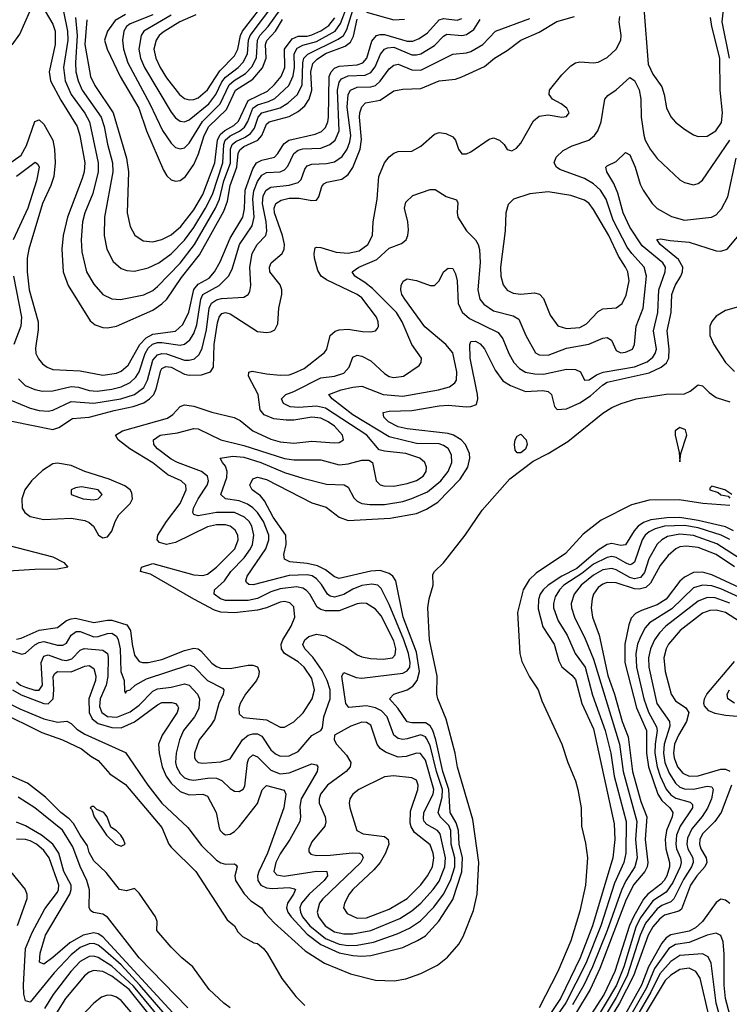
# Model space of a CAD drawing. Header units: inches. Extents: x 501365 to 657855, y 482276 to 547543.
# Tile 58 of 256: x 531084 to 534207, y 511965 to 516300. Entities that reach past the tile are written whole.
import ezdxf

# ---------------------------------------------------------------- set-up
doc = ezdxf.new("R2010")
doc.units = ezdxf.units.IN
doc.header["$MEASUREMENT"] = 0
doc.layers.add('A5531', color=7, linetype='Continuous')

msp = doc.modelspace()

# ---------------------------------------------------------------- linework, layer by layer
at = {"layer": 'A5531', "color": 5}
for points, elevation in [([(534208.4, 516130), (534175.4, 516290), (534188.9, 516410)], 1760), ([(531050.2, 516189.8), (531084.1, 516235.9), (531150, 516386.4)], 1920), ([(531177, 516370), (531230, 516279.8), (531240.6, 516250), (531240.7, 516190), (531213.9, 516070), (531220.2, 516030), (531265.4, 515945.4), (531337, 515830), (531349.2, 515790), (531370.4, 515670), (531367.9, 515630), (531359.6, 515600.4), (531293.8, 515430), (531275.5, 515350), (531268.9, 515290), (531275.6, 515190), (531296.6, 515130), (531393.7, 514973.7), (531416.2, 514956.2), (531450, 514945), (531470, 514942.8), (531510, 514950.1), (531670, 515021.2), (531710, 515048.3), (531731, 515069), (531795.9, 515164.1), (531876, 515264), (531982.8, 515457.2), (531999.2, 515500.8), (532010.6, 515570), (532040, 515650), (532046, 515710), (532052.5, 515727.5), (532070, 515741.2), (532132, 515770), (532149.3, 515790.7), (532170, 515839.4), (532181.6, 515850), (532270, 515873.6), (532310, 515895.3), (532339.4, 515920.6), (532357.5, 515950), (532369.3, 515990), (532365.3, 516070), (532373.6, 516106.4), (532393.6, 516126.4), (532430, 516151.3), (532516, 516184), (532539.6, 516200.4), (532553.1, 516226.9), (532570, 516302.5)], 1920), ([(531329.3, 516310), (531337.4, 516230), (531329.3, 516110), (531330.6, 516070), (531340.9, 516030), (531359.6, 515990), (531442.9, 515870), (531456.3, 515830), (531470, 515751.7), (531493, 515670), (531494.6, 515630), (531457.1, 515430), (531455.8, 515350), (531467.5, 515290), (531495.4, 515235.4), (531530, 515205), (531555.2, 515195.2), (531590, 515192.1), (531650, 515207.3), (531696.5, 515230), (531750, 515268.4), (531810, 515329.3), (531850, 515385.5), (531901.5, 515470), (531932.1, 515530), (531978.5, 515670), (531981.8, 515750), (531987.8, 515770), (532010, 515789.2), (532051.4, 515808.6), (532073, 515827), (532088.4, 515851.6), (532110, 515910.9), (532130, 515925.7), (532179.8, 515940.2), (532206.4, 515953.6), (532268.6, 516010), (532288, 516052), (532293, 516090), (532291.6, 516150), (532304.9, 516175.1), (532330, 516187.3), (532390, 516204.1), (532472.4, 516250), (532496.7, 516283.3), (532530, 516370.4)], 1960), ([(531750, 516320.1), (531630.5, 516250), (531619.1, 516230), (531609.1, 516170), (531615.9, 516130), (531633.1, 516090), (531750, 515892.8), (531770, 515868.2), (531790, 515853.8), (531810, 515850.6), (531830, 515858.3), (531916.4, 515930), (531947, 515970), (531974.1, 516025.9), (531990, 516047.4), (532045.4, 516090), (532067.3, 516112.7), (532086, 516150), (532091.7, 516210), (532098, 516230), (532206.6, 516373.4)], 2060), ([(531859.3, 516320.7), (531788.1, 516290), (531715.1, 516244.9), (531697.7, 516230), (531684.7, 516210), (531675.1, 516170), (531682.7, 516130), (531702.1, 516090), (531730, 516044.4), (531787.5, 515970), (531810, 515952.7), (531830, 515946.3), (531850, 515948), (531870, 515956), (531910, 515990.5), (531965.2, 516074.8), (532030, 516140.9), (532044, 516170), (532056.5, 516230), (532065.1, 516250), (532180.2, 516399.8)], 2080), ([(531276.5, 516336.5), (531294.1, 516250), (531295.3, 516210), (531277.4, 516090), (531283.4, 516030), (531310.4, 515970), (531370, 515888.6), (531391.8, 515850), (531430.1, 515670), (531428.8, 515630), (531405.7, 515534.3), (531370.5, 515450), (531360.5, 515410), (531354.2, 515330), (531357.6, 515277.6), (531378.4, 515190), (531410, 515135.6), (531450.1, 515090.1), (531490, 515070.8), (531527.3, 515067.3), (531630, 515087.9), (531670, 515107.3), (531690, 515125), (531790, 515227.8), (531853.5, 515310), (531945.3, 515470), (531963.7, 515510), (531983.2, 515590), (532011.4, 515668.6), (532012.3, 515730), (532019.1, 515750), (532035.8, 515764.2), (532077, 515783), (532100.5, 515799.5), (532117.1, 515822.9), (532133.8, 515870), (532150, 515889.4), (532230, 515911.4), (532266.1, 515933.9), (532307.3, 515970), (532326.8, 516013.2), (532330.2, 516109.8), (532334.9, 516130), (532352, 516148), (532486.3, 516213.7), (532509.4, 516230.6), (532523.7, 516256.3), (532550, 516342.4)], 1940), ([(531550, 516323.1), (531503.9, 516296.1), (531470.1, 516250), (531457.9, 516210), (531469.2, 516170), (531525.8, 516050), (531608.7, 515910), (531642, 515810), (531717.5, 515637.5), (531732, 515612), (531750, 515594.3), (531770, 515588.8), (531790, 515592.1), (531814.2, 515610), (531850, 515663), (531870.9, 515709.1), (531895.8, 515790), (531916.3, 515830), (531994.9, 515905.1), (532034, 515990), (532110, 516037.5), (532152.7, 516087.3), (532168.7, 516130), (532165.3, 516190), (532171.8, 516208.2), (532210.4, 516249.6), (532240, 516300)], 2020), ([(531670, 516320.6), (531570, 516281.6), (531554.5, 516270), (531542.8, 516250), (531537, 516210), (531540.9, 516170), (531559.9, 516110), (531657.4, 515930), (531712.7, 515812.7), (531750, 515755.9), (531770, 515737.7), (531790, 515730.8), (531810, 515736.2), (531830, 515756.2), (531889, 515851), (531966.6, 515930), (532006.6, 516013.4), (532028.1, 516031.9), (532077.8, 516062.2), (532106.7, 516093.3), (532126.2, 516133.8), (532130.2, 516210), (532140.8, 516230), (532177.8, 516270), (532230, 516343.5)], 2040), ([(532610, 516332.5), (532730, 516299.7), (532777.2, 516302.8)], 1920), ([(533831.3, 516350), (533850, 516103.6), (533870, 516059.8), (533910, 516004.6), (533921.1, 515970), (533931.4, 515911.4), (533950, 515872), (533970, 515849), (534010, 515818), (534050, 515793), (534070, 515785.8), (534110, 515787.2), (534147.8, 515810), (534172.7, 515847.3), (534177.6, 515890), (534167.3, 515990), (534165.1, 516130), (534129.7, 516270), (534124, 516310)], 1780), ([(531010, 515645.7), (531090, 515704.1), (531114.3, 515745.7), (531150, 515851.3), (531170, 515858.5), (531190, 515840.1), (531230.1, 515770), (531237.5, 515730), (531240.8, 515670), (531234.1, 515610), (531220.7, 515570), (531184.2, 515490), (531123.7, 515290), (531116.7, 515250), (531116.5, 515190), (531125.1, 515110), (531165.9, 514970), (531165.6, 514934.4), (531153.5, 514853.5), (531155.7, 514830), (531166.7, 514806.7), (531184.9, 514784.9), (531204.9, 514770), (531230, 514760.4), (531350, 514754.3), (531450, 514734.7), (531510, 514743.4), (531530, 514751.8), (531561.8, 514778.2), (531612.3, 514870), (531640.2, 514899.8), (531670, 514915.3), (531770, 514928.7), (531802.5, 514957.5), (531828.4, 515011.6), (531850, 515112), (531870, 515134.9), (531917.7, 515162.3), (531941.9, 515190), (531966.4, 515233.6), (532010, 515337.6), (532065.6, 515430), (532072.8, 515467.2), (532076.1, 515550), (532110, 515643.1), (532126.5, 515670), (532150, 515681.3), (532205, 515695), (532219.6, 515710), (532246.5, 515753.5), (532268.7, 515770), (532384.8, 515795.2), (532412.1, 515807.9), (532430, 515825.1), (532440.5, 515850), (532442.8, 515870), (532446.4, 516050), (532454.9, 516070), (532470, 516085.9), (532490, 516095.3), (532570, 516101), (532594.7, 516110), (532611.8, 516130), (532634.3, 516205.7), (532653.8, 516230), (532670, 516235.2), (532690, 516234.9), (532790, 516204.7), (532814.6, 516205.4), (532842.8, 516217.2), (532878.7, 516241.3), (532930, 516299.1), (532950, 516304.7), (533010, 516298.3), (533030, 516305.6)], 1880), ([(531044.9, 514624.9), (531130, 514590.1), (531170, 514579.3), (531210, 514576.3), (531230, 514581.1), (531310, 514618.6), (531410, 514611), (531528.7, 514630), (531590, 514650.1), (531630, 514681.1), (531647.1, 514712.9), (531670, 514800.7), (531690, 514824.8), (531710, 514830.6), (531730, 514828.3), (531810, 514801.4), (531830, 514800.2), (531853.6, 514806.4), (531874.5, 514825.5), (531886.8, 514853.2), (531906, 514934), (531918.5, 515030), (531928.1, 515051.9), (531950, 515065.9), (531972.7, 515072.7), (532070, 515078.2), (532089.7, 515090), (532096.6, 515103.4), (532101.6, 515130), (532096.5, 515210), (532106.8, 515270), (532129.9, 515310), (532166.7, 515350), (532171.6, 515368.4), (532169.4, 515410), (532152, 515490), (532155.2, 515524.8), (532168.1, 515550), (532190, 515562.8), (532270, 515571.4), (532310, 515583.1), (532323.1, 515596.9), (532338.8, 515641.2), (532350, 515656.4), (532370, 515664), (532433.9, 515666.1), (532470, 515674), (532502.7, 515697.3), (532525.3, 515730), (532537.5, 515762.5), (532542, 515790), (532525.7, 515914.3), (532529.4, 515970), (532540.1, 515990), (532570, 516003.2), (532630, 516003.9), (532650, 516010.8), (532670.4, 516029.6), (532710, 516083.8), (532730, 516099.6), (532750, 516103.9), (532810, 516078.8), (532850, 516077.2), (532990, 516148.1), (533050, 516153.4), (533070, 516159.7), (533121.9, 516190), (533178.9, 516250), (533330, 516305)], 1840), ([(531050, 514532.9), (531230, 514496.1), (531256.3, 514503.7), (531316.1, 514543.9), (531390, 514549.7), (531500.1, 514579.9), (531583.8, 514596.2), (531630, 514613.5), (531655.7, 514630), (531673.7, 514650), (531685.1, 514674.9), (531704.9, 514755.1), (531710, 514764.2), (531727, 514773), (531750, 514770.1), (531810, 514739.9), (531830, 514734.4), (531883.8, 514736.2), (531923.1, 514750), (531937.5, 514770), (531940.2, 514870), (531954.6, 514965.4), (531961.8, 514990), (531974, 515006), (531990, 515010.7), (532010, 515005), (532130, 514927.8), (532170, 514922), (532190, 514925.1), (532206.3, 514933.7), (532219.7, 514960.3), (532224.2, 515030), (532238.4, 515090), (532238.1, 515110), (532230, 515133), (532185.6, 515190), (532182.9, 515210), (532190.6, 515230), (532239, 515270), (532248.4, 515290), (532249.5, 515310), (532240.6, 515350), (532206.1, 515450), (532204.7, 515470), (532211.6, 515490), (532234.2, 515505.8), (532270, 515514.1), (532313.6, 515513.6), (532370, 515503.7), (532390, 515505.9), (532400.4, 515519.6), (532414.2, 515565.8), (532422.9, 515577.1), (532435.3, 515584.7), (532502.1, 515597.9), (532530, 515618.1), (532550.4, 515649.6), (532582.2, 515730), (532588.3, 515771.7), (532579.2, 515870), (532581, 515890), (532590, 515915.6), (532606.1, 515933.9), (532670, 515945.5), (532730, 515987.2), (532770, 515994.2), (532850, 515997.2), (532930, 516031), (533001.5, 516038.5), (533030, 516047.6), (533130, 516094), (533174, 516130), (533230, 516163.9), (533290.3, 516209.7), (533370, 516244.2), (533448.4, 516291.6), (533526.6, 516313.4)], 1820), ([(531070, 513572.4), (531090, 513576.5), (531170, 513611.7), (531250, 513623.3), (531290, 513654.3), (531310, 513662.8), (531330, 513664.4), (531410, 513645.3), (531470, 513656.8), (531490, 513656.2), (531555.3, 513635.3), (531571.4, 513611.4), (531578.5, 513550), (531590, 513502.4), (531610, 513474.5), (531624.4, 513470), (531650, 513469.7), (531710, 513483.1), (531810, 513523), (531850, 513532.4), (531870, 513530.1), (531881.8, 513521.8), (531930, 513466.5), (531950, 513451.5), (531970, 513444.6), (532010, 513443.8), (532090, 513458.1), (532110, 513458.6), (532130, 513451), (532138.2, 513430), (532135.7, 513410), (532126.8, 513390), (532078.3, 513330), (532054.2, 513290), (532048.7, 513268.7), (532050, 513243.8), (532067.7, 513227.7), (532170, 513217.4), (532230, 513185.7), (532250, 513185), (532290, 513207.9), (532331.6, 513248.4), (532371.7, 513310), (532381.9, 513350), (532370, 513399.4), (532336.5, 513450), (532310, 513473.4), (532249, 513509), (532235.7, 513530), (532235.4, 513550), (532241.9, 513570), (532279.3, 513630), (532295.4, 513670), (532290, 513714.5), (532273, 513733), (532250, 513738.2), (532230, 513736.1), (532169.8, 513710.2), (532130, 513699.5), (532029.1, 513689.1), (531970, 513690.8), (531940.8, 513700.8), (531850, 513748), (531659.2, 513859.2), (531615.6, 513870), (531619.6, 513890), (531670, 513905), (531850, 513855.9), (531890, 513852.7), (531910, 513858.5), (531950, 513888.9), (532031.4, 513970), (532045.9, 514010), (532044.3, 514030), (532033, 514053), (532010.7, 514070.7), (531990, 514076), (531950, 514076.5), (531910, 514066.9), (531770, 513998.2), (531729.9, 513989.9), (531698.8, 513998.8), (531689.7, 514010), (531691.4, 514030), (531729.5, 514090), (531790.3, 514170), (531816, 514230), (531815.3, 514250), (531795.3, 514270), (531736.1, 514296.1), (531670, 514349.2), (531568.5, 514410), (531517.5, 514450), (531505.7, 514470), (531537.2, 514490), (531734, 514546), (531758.4, 514561.6), (531790, 514597.2), (531810, 514604.6), (531850, 514598.8), (531930, 514572.4), (532028.6, 514548.6), (532054.6, 514534.6), (532110.3, 514490), (532190, 514452.5), (532230, 514441.3), (532290, 514436), (532370, 514444.3), (532470, 514437), (532490, 514439), (532509.7, 514450), (532505, 514470), (532469.9, 514510), (532442.2, 514530), (532410, 514545.1), (532370, 514549.2), (532290, 514536.2), (532256.2, 514536.2), (532202.6, 514542.6), (532160.2, 514560.2), (532142.7, 514582.7), (532132.9, 514650), (532091.4, 514730), (532092.2, 514747.8), (532107.1, 514752.9), (532170, 514740.6), (532230, 514734.9), (532270, 514737), (532290, 514743.1), (532335.4, 514764.6), (532425.9, 514834.1), (532436.5, 514850), (532450.8, 514909.2), (532472.1, 514927.9), (532490, 514934.7), (532530, 514938), (532592.8, 514927.2), (532630, 514925.8), (532649.8, 514930.2), (532659, 514941), (532663.5, 514950), (532662.5, 514970), (532654.9, 514990), (532590, 515074.6), (532570, 515090.7), (532434.4, 515154.4), (532410.6, 515170.6), (532396, 515196), (532381.8, 515250), (532379.9, 515270), (532385, 515295), (532390, 515299), (532410, 515296.6), (532476.4, 515276.4), (532530, 515271.4), (532577.9, 515282.1), (532616.6, 515310), (532636.7, 515350), (532639.1, 515410), (532657.1, 515510), (532664.3, 515610), (532690, 515670.2), (532710, 515696.5), (532730, 515712.9), (532750, 515718.9), (532810, 515721.6), (532850, 515742.6), (532910, 515795.4), (532930, 515802.7), (532959, 515799), (532990, 515783.6), (533002, 515770), (533016, 515730), (533030, 515709), (533050, 515709.2), (533070, 515717.6), (533150, 515774), (533170, 515779.1), (533196.4, 515770), (533217, 515750), (533230, 515728.2), (533250, 515723.1), (533270, 515733.7), (533290, 515755.8), (533345.3, 515854.7), (533370, 515874.9), (533410, 515881.1), (533470, 515870.6), (533490, 515874), (533502, 515890), (533491.8, 515910), (533466.6, 515930), (533429.5, 515950), (533414.7, 515970), (533416.4, 515990), (533470, 516057.6), (533510, 516097.2), (533529.7, 516110), (533550, 516114.8), (533610, 516109.4), (533630, 516112.3), (533670, 516134.1), (533709.2, 516170), (533730.4, 516210), (533731.5, 516230), (533722.1, 516290), (533725.8, 516314.2)], 1780), ([(531078.4, 514718.4), (531107.7, 514690), (531150, 514671.1), (531184.5, 514664.5), (531230, 514665.4), (531310, 514685.1), (531342.2, 514682.2), (531390, 514667.8), (531424.8, 514664.8), (531490, 514673), (531530, 514683.9), (531570, 514703.2), (531594.6, 514725.4), (531610, 514750.1), (531636.8, 514830), (531650, 514853.4), (531668.9, 514871.1), (531690, 514878.1), (531710, 514878.5), (531790, 514866.6), (531810, 514871.3), (531833.2, 514890), (531850, 514918.7), (531863.1, 514956.9), (531880.9, 515070), (531889.4, 515090), (531962.2, 515130), (532003.1, 515170), (532018.7, 515201.3), (532051.9, 515310), (532107, 515393), (532116, 515430), (532110.5, 515510), (532114, 515546), (532130, 515586.9), (532150, 515616), (532170, 515627.1), (532230, 515629.7), (532250, 515638.2), (532264.7, 515655.3), (532289.9, 515710), (532310, 515725.3), (532330, 515730.9), (532410, 515733.9), (532449.7, 515750.3), (532472, 515770), (532490.5, 515810), (532482.4, 515990), (532490, 516024.8), (532501, 516039), (532530, 516053.1), (532604.7, 516055.3), (532630, 516066.7), (532648.2, 516091.8), (532672.2, 516147.8), (532690, 516169.6), (532703.5, 516176.5), (532730, 516178.5), (532810, 516145.7), (532830, 516144.6), (532850, 516150.1), (532910, 516186), (532950, 516228), (532964.1, 516235.9), (533030, 516230.4), (533050, 516235.2), (533083.5, 516256.5), (533110, 516300.1)], 1860), ([(531380.1, 516299.9), (531370.9, 516190), (531395.4, 516050), (531414.7, 516010), (531495.7, 515890), (531554.6, 515690), (531562.9, 515630), (531557.5, 515450), (531569.6, 515389.6), (531591.2, 515351.2), (531626.8, 515326.8), (531670, 515321.9), (531710, 515331.6), (531750, 515353.3), (531792.6, 515390), (531850, 515462.2), (531890, 515529.7), (531943.1, 515670), (531954.6, 515770), (531966, 515794), (531987.5, 515812.5), (532026.1, 515833.9), (532046.6, 515853.4), (532090, 515943.7), (532174.6, 515985.4), (532205.7, 516014.3), (532234.6, 516050), (532251.7, 516090), (532250.2, 516170), (532283.8, 516216.2), (532310, 516228), (532350, 516227.8), (532370, 516232.8), (532410, 516250.8), (532445.3, 516274.7), (532471.6, 516308.4)], 1980), ([(530990, 513538.8), (531093.3, 513506.7), (531110, 513511.4), (531150, 513547.8), (531170, 513558.2), (531190, 513561.7), (531250, 513546.1), (531274.4, 513545.6), (531290, 513554.8), (531310, 513590.1), (531333, 513607), (531350, 513605.9), (531410, 513582.5), (531430, 513583.8), (531470, 513598.1), (531490, 513598.3), (531510, 513585.7), (531517.8, 513570), (531526.2, 513530), (531529.4, 513430), (531543.9, 513390), (531545.5, 513345.5), (531550, 513334.8), (531555.6, 513344.4), (531570, 513349), (531591.8, 513370), (531642.4, 513397.6), (531830, 513459.7), (531850, 513452.5), (531910, 513390.5), (531976.8, 513356.8), (531982.2, 513350), (531979.6, 513330), (531960.5, 513290), (531940.8, 513219.2), (531925.8, 513194.2), (531873.9, 513130), (531853, 513070), (531853, 513050), (531859.7, 513039.7), (531869.7, 513029.7), (531890, 513026.8), (531970, 513033.1), (532010, 513045.5), (532064.4, 513130), (532090, 513149.3), (532110, 513156.4), (532130, 513156.4), (532150, 513145.1), (532190, 513085.5), (532210, 513067), (532230, 513057.8), (532270, 513059.6), (532310, 513078.4), (532370, 513148.8), (532409.9, 513170.1), (532417.2, 513182.8), (532422.3, 513230), (532450.9, 513310), (532450.2, 513350), (532437.4, 513390), (532415.1, 513435.1), (532373.6, 513493.6), (532338.6, 513530), (532330.8, 513549.2), (532339.3, 513570), (532356, 513584), (532390, 513595.2), (532430, 513587.6), (532519, 513539), (532570, 513504), (532590, 513494.8), (532628.1, 513488.1), (532684.4, 513484.4), (532725.1, 513490), (532736.8, 513503.2), (532739.8, 513530), (532730, 513565.8), (532674.7, 513674.7), (532650, 513704.4), (532610, 513728.9), (532590, 513731.7), (532570, 513727.5), (532490, 513697.1), (532430, 513696.6), (532410, 513702.5), (532393.8, 513713.8), (532361.7, 513770), (532346.9, 513786.9), (532330, 513797.1), (532302.6, 513802.6), (532230, 513794.5), (532190, 513780.7), (532130, 513751.1), (532090, 513743.4), (531990, 513743.5), (531967.8, 513750), (531940.6, 513770), (531941.5, 513790), (531984.9, 513830), (532012.7, 513870), (532071.8, 513930), (532099.9, 513970), (532108.6, 513990), (532114.9, 514030), (532106.3, 514070), (532094.2, 514090), (532073.2, 514110), (532030, 514129.9), (531950, 514130), (531870, 514114.9), (531850, 514121), (531845.8, 514130), (531848.7, 514150), (531869.2, 514190), (531909.1, 514250), (531915.7, 514270), (531909.9, 514290), (531883.9, 514310), (531778.8, 514350), (531750, 514365.7), (531689.9, 514410), (531674, 514430), (531673.3, 514450), (531701.6, 514470), (531779, 514481), (531850, 514500.1), (531870, 514498.6), (531968.9, 514450), (532070, 514425.3), (532250, 514367.3), (532290, 514362.5), (532410, 514362.4), (532490, 514339.9), (532530, 514344), (532590, 514360.4), (532621.2, 514361.2), (532636.5, 514350), (532653.4, 514270), (532670, 514252.7), (532687, 514247), (532730, 514246.7), (532790, 514257.7), (532830, 514271), (532859.9, 514290), (532873.2, 514310), (532874.3, 514330), (532866.5, 514350), (532845, 514370), (532784, 514390), (532690, 514399.9), (532666.8, 514406.8), (532612.5, 514470), (532430, 514590.2), (532390, 514597.7), (532311.9, 514591.9), (532274.8, 514594.8), (532245.2, 514610), (532237, 514630), (532255.4, 514650), (532290, 514662.7), (532410, 514722.4), (532470, 514730.1), (532510, 514744.2), (532533.8, 514770), (532550, 514813.8), (532570, 514822.5), (532590, 514819.2), (532630, 514798.4), (532690, 514742), (532710, 514729), (532730, 514724.4), (532772.8, 514730), (532842.6, 514777.4), (532851.3, 514790), (532852.1, 514810), (532809.9, 514869.9), (532767.9, 514970), (532742.7, 515010), (532636.3, 515116.3), (532603.3, 515143.3), (532559.3, 515170), (532547.4, 515190), (532576.1, 515210), (532655.3, 515244.7), (532710, 515293.4), (532765.2, 515314.8), (532784.4, 515330), (532792.5, 515350), (532795, 515375), (532792.1, 515410), (532778.4, 515470), (532783.3, 515496.7), (532814.5, 515525.5), (532890, 515552.2), (532912.5, 515552.5), (532960.8, 515520.8), (533006.7, 515506.7), (533013, 515493), (533008.8, 515451.2), (533013, 515430), (533050, 515370.3), (533090.1, 515330.1), (533101.9, 515310), (533107.7, 515287.7), (533111, 515231), (533099.9, 515110), (533109.3, 515069.3), (533127.3, 515047.3), (533170, 515018.7), (533256.1, 514996.1), (533281.4, 514981.4), (533312.2, 514910), (533353.6, 514833.6), (533370, 514824.7), (533410, 514823), (533490, 514853.8), (533588.4, 514871.6), (533650, 514898.4), (533670, 514900.2), (533688.7, 514888.7), (533710, 514843.6), (533730, 514833), (533750, 514835.8), (533781, 514850), (533789.8, 514870.2), (533797.2, 514950), (533828.2, 515030), (533842.3, 515170), (533832.4, 515210), (533777.8, 515270), (533758.3, 515298.3), (533696.6, 515416.6), (533664.7, 515510), (533640.4, 515550), (533610, 515576.7), (533570, 515600.4), (533460.9, 515640.9), (533446, 515650), (533436.1, 515670), (533445.6, 515694.4), (533475.8, 515724.2), (533516, 515744), (533589, 515770), (533614.4, 515790), (533628.2, 515810), (533643.2, 515850), (533659.1, 515950), (533673.2, 515966.8), (533708.6, 515991.4), (533770, 516046), (533790, 516031.5), (533811, 515991), (533817.6, 515950), (533819.6, 515870), (533831.8, 515791.8), (533837, 515770), (533858.6, 515730), (533890, 515689.2), (533990, 515594.6), (534010, 515583.1), (534050, 515573.1), (534070, 515578.3), (534090, 515592.9), (534210, 515768.9)], 1760), ([(531070, 513385.2), (531087.6, 513370), (531110, 513360.5), (531150, 513348.6), (531170, 513348.4), (531184.7, 513370), (531178.6, 513470), (531190, 513498.2), (531210, 513503.4), (531270, 513481.1), (531290, 513478.5), (531314.1, 513485.9), (531350, 513524.6), (531368.1, 513531.9), (531450, 513523.6), (531470, 513510.1), (531473.4, 513493.4), (531472.3, 513407.7), (531465.2, 513370), (531438.3, 513310), (531435.9, 513275.9), (531444.9, 513250), (531470, 513231.8), (531511.4, 513228.6), (531570, 513252), (531610, 513281.3), (531670, 513343.2), (531690, 513353.4), (531750, 513361.5), (531810, 513375.9), (531830, 513369.6), (531866.2, 513330), (531875, 513310), (531872.9, 513267.1), (531853.4, 513230), (531804.6, 513170), (531786.8, 513130), (531772.3, 513070), (531770.4, 513030), (531774.6, 513010), (531790, 512980.7), (531810, 512962.3), (531830, 512954.1), (531850, 512952.4), (531921.4, 512961.4), (531950, 512959.9), (531973.7, 512950), (532010, 512915.6), (532030, 512903.8), (532050, 512901.6), (532067.8, 512912.2), (532074.5, 512925.5), (532086.2, 513030), (532093.1, 513046.9), (532110, 513063), (532130, 513054.6), (532190, 512996.1), (532230, 512979.4), (532270, 512984), (532370, 513023), (532390, 513019.6), (532396.3, 513010), (532392.9, 512990), (532323.2, 512870), (532316.5, 512836.5), (532319.6, 512790), (532316.4, 512770), (532272.4, 512690), (532230, 512628), (532211.9, 512590), (532202.7, 512550), (532215.2, 512535.2), (532248.6, 512528.6), (532390, 512551.4), (532436.1, 512550), (532439.3, 512530), (532424, 512510), (532358.8, 512450), (532324.9, 512410), (532317.1, 512390), (532319.2, 512370), (532328.7, 512350), (532360.7, 512310), (532430, 512254), (532490, 512230.2), (532530, 512224.1), (532570, 512224.7), (532641.2, 512238.8), (532745, 512275), (532799.1, 512300.9), (532847.4, 512332.6), (532906.7, 512393.3), (532950, 512449.7), (532980.2, 512510), (532999.2, 512570), (532999.2, 512610), (532982.4, 512670), (532982, 512730), (532972.6, 512752.6), (532934.3, 512790), (532926.3, 512810), (532943.7, 512876.3), (532944.8, 512910), (532918, 512990), (532890, 513104.2), (532875, 513135), (532870, 513142.1), (532850, 513151.1), (532790, 513133.7), (532770, 513131), (532750, 513135.1), (532730, 513150.6), (532701.1, 513230), (532676.5, 513256.5), (532650, 513270.2), (532610, 513278.4), (532532.4, 513272.4), (532519.6, 513290), (532501.2, 513410), (532510, 513425.3), (532564.3, 513404.3), (532590, 513400.7), (532770, 513422.2), (532790, 513432.6), (532800.7, 513450), (532802.9, 513470), (532794.9, 513510), (532775.2, 513570), (532710, 513725), (532675, 513795), (532660.4, 513810), (532634.3, 513814.3), (532590, 513809.2), (532550, 513793.2), (532510, 513769), (532470, 513757.1), (532450, 513761.3), (532438.6, 513770), (532412.6, 513812.6), (532390, 513838.5), (532370.9, 513850.9), (532350, 513856.3), (532270, 513853.2), (532111.1, 513811.1), (532092.7, 513812.7), (532082.1, 513822.1), (532078.7, 513830), (532085.2, 513850), (532167.9, 513970), (532180.8, 514010), (532180.6, 514030), (532157.8, 514090), (532130.2, 514130), (532110.3, 514150.3), (532086.7, 514166.7), (532050, 514181.9), (531989.7, 514190), (531969, 514209), (531995.3, 514284.7), (531997.4, 514310), (531990, 514334), (531976, 514350), (531967, 514370), (532022.1, 514377.9), (532070, 514373.3), (532146, 514350), (532250, 514306.6), (532330, 514281.4), (532435.1, 514255.1), (532511.5, 514251.5), (532530, 514241.8), (532555, 514195), (532570, 514179.8), (532590.1, 514170.1), (532624.9, 514164.9), (532690, 514165.5), (532770, 514179.1), (532810, 514191.2), (532878.5, 514221.5), (532937.4, 514270), (532969.5, 514310), (532986, 514350), (532984.8, 514384.8), (532970, 514411.5), (532950, 514425.9), (532930, 514432.2), (532830, 514434.6), (532710, 514463.9), (532550, 514560.1), (532458.6, 514630), (532444.5, 514650), (532498.9, 514670), (532550, 514681.8), (532590, 514685.7), (532684.2, 514650), (532770, 514642.6), (532926.6, 514670), (532976.3, 514683.7), (532999.6, 514700.4), (533006.5, 514713.5), (533008, 514750), (532990, 514832.7), (532960.2, 514870), (532867.9, 514947.9), (532778.6, 515070), (532766.4, 515090), (532761.2, 515110), (532762.7, 515130), (532771.1, 515148.9), (532790, 515159.5), (532830, 515151.5), (532890, 515130.2), (532910, 515130.2), (532929.8, 515150), (532950, 515190.3), (532970, 515205.7), (532990, 515203.8), (533001.5, 515181.5), (533009.5, 515149.5), (533014.4, 515050), (533032.2, 515012.2), (533064.4, 514984.4), (533190, 514922), (533210, 514895.2), (533236.8, 514830), (533259.3, 514790), (533283.6, 514763.6), (533310, 514748.2), (533350, 514740.3), (533390, 514739.9), (533490, 514760.6), (533530, 514760.2), (533552.9, 514750), (533570, 514713), (533590, 514713.6), (533623, 514737), (533652, 514748), (533790, 514771.7), (533845.9, 514794.1), (533870, 514814.2), (533880.7, 514830), (533886.5, 514850), (533874.3, 514930), (533892.8, 515010), (533896.4, 515110), (533925.2, 515190), (533925.9, 515210), (533914, 515230), (533824.1, 515304.1), (533770, 515386.7), (533739.9, 515450), (533716.5, 515536.5), (533698.6, 515578.6), (533668.9, 515630), (533664.2, 515650), (533670, 515657.1), (533710, 515675.8), (533750, 515715.3), (533770, 515705.3), (533793.3, 515650), (533815, 515575), (533827.7, 515550), (533867.7, 515490), (533890, 515468.2), (533953.3, 515433.3), (534010, 515416.6), (534129.2, 515430.8), (534150, 515441.2), (534173.6, 515466.4), (534200.1, 515519.9), (534237.1, 515690)], 1740), ([(531069.7, 515610.3), (531152.2, 515672.2), (531164.1, 515664.1), (531170.1, 515650), (531158.5, 515590), (531119.4, 515470), (531055.3, 515330)], 1860), ([(531051.7, 513350), (531090, 513327.4), (531190, 513288.8), (531210, 513288.1), (531231.4, 513310), (531234.5, 513350), (531231.3, 513408.7), (531238.3, 513421.7), (531250, 513430.4), (531310.8, 513429.2), (531370, 513453.3), (531390, 513456.6), (531410, 513443.8), (531419.4, 513410), (531418.3, 513390), (531388.9, 513310), (531389.4, 513250), (531402.5, 513222.5), (531430, 513201.8), (531490, 513183.2), (531530, 513182.3), (531590, 513207.9), (531690, 513283.9), (531710, 513293.3), (531753.7, 513293.7), (531769.2, 513289.2), (531778.5, 513278.5), (531782.7, 513270), (531777.8, 513250), (531711.8, 513150), (531695.3, 513110), (531697.8, 513070), (531711, 513010), (531729.2, 512970), (531750, 512937.9), (531790, 512901.2), (531830, 512887.2), (531890, 512890.8), (531910, 512882), (531948.1, 512810), (531962.3, 512742.3), (531966.4, 512730), (531978.5, 512718.5), (531990, 512711.4), (532010, 512714.3), (532030, 512726.5), (532050, 512746.8), (532130.2, 512849.8), (532151.2, 512908.8), (532170, 512928.8), (532248, 512908), (532255.7, 512890), (532246.2, 512830), (532174.4, 512630), (532136.4, 512550), (532131.2, 512530), (532132.7, 512510), (532145.6, 512490), (532170, 512477.4), (532194.9, 512474.9), (532270, 512479.4), (532294.1, 512474.1), (532297.2, 512470), (532289.2, 512450), (532262.2, 512410), (532258.6, 512390), (532264.1, 512370), (532278.2, 512350), (532350, 512274.2), (532410, 512229), (532490, 512192.2), (532550, 512179.4), (532590, 512176.3), (532630, 512179.6), (532770, 512215.7), (532834.6, 512245.4), (532870, 512267.1), (532929.5, 512330.5), (532990, 512425.7), (533030, 512548.6), (533032.5, 512610), (533017.9, 512670), (533015, 512730), (533004.4, 512764.4), (532979, 512810), (532973.1, 512910), (532947, 512990), (532915.7, 513130), (532902.3, 513170), (532890, 513191.5), (532870, 513204.5), (532810, 513203.8), (532789.1, 513209.1), (532748.7, 513268.7), (532711.2, 513310), (532730.3, 513329.7), (532790, 513348.9), (532814.1, 513365.9), (532833.7, 513390), (532843.4, 513430), (532830, 513515), (532771.2, 513670), (532739.9, 513830), (532725.8, 513850), (532710, 513861.6), (532670, 513874.6), (532630, 513871.3), (532490, 513839), (532470, 513847), (532430, 513878.3), (532394.9, 513894.9), (532350, 513906.2), (532273.5, 513913.5), (532250, 513924.4), (532246, 513946), (532257.5, 513990), (532255.4, 514030), (532198.9, 514110), (532161.4, 514181.4), (532143.8, 514203.8), (532106.8, 514230), (532096.8, 514250), (532110, 514278.5), (532130, 514285.6), (532170, 514274.8), (532370, 514172.4), (532433.4, 514153.4), (532490.2, 514110), (532530, 514095.2), (532714.7, 514105.3), (532830, 514125.8), (532875.2, 514144.8), (532924.7, 514175.3), (533023, 514277), (533057.1, 514330), (533065.3, 514370), (533063.1, 514390), (533045.7, 514430), (533026.6, 514450), (532993.8, 514470), (532970, 514477.6), (532790, 514498.1), (532750, 514507), (532707.7, 514530), (532686.2, 514550), (532684.2, 514570), (532710, 514575.7), (532810, 514578.8), (532930, 514600.2), (532970, 514602.3), (533050, 514594.8), (533070, 514596.6), (533094.1, 514605.9), (533100.9, 514630), (533099, 514650), (533067, 514810), (533064.9, 514870), (533070, 514882.6), (533090, 514884.6), (533110, 514873.4), (533130, 514850.2), (533177.1, 514757.1), (533211, 514710), (533243.9, 514690), (533310, 514662.9), (533387.1, 514667.1), (533410, 514662.6), (533424.4, 514650), (533437.2, 514597.2), (533450, 514583), (533490, 514586), (533550, 514612.9), (533596.5, 514643.5), (533648.8, 514691.2), (533670, 514704.1), (533854.9, 514745.1), (533908, 514770), (533930.3, 514789.7), (533940.4, 514810), (533942.5, 514850), (533933.1, 514930), (533951, 515010), (533954.9, 515090), (533969.2, 515130), (533994.5, 515170), (534001.8, 515190), (534002.2, 515210), (533983.4, 515243.4), (533902.9, 515310), (533887.6, 515332.4), (533904.7, 515335.3), (533947, 515327), (534030, 515320.3), (534150, 515281.7), (534170, 515280.4), (534198, 515290), (534280.8, 515390)], 1720), ([(531056.6, 515170), (531091.7, 514990), (531088.3, 514950), (531058.8, 514870)], 1860), ([(534330, 515058.9), (534190, 515018.9), (534150, 514994.1), (534130, 514971.5), (534121.3, 514950), (534121.9, 514910), (534139.4, 514870), (534190.1, 514790), (534230, 514751.6)], 1720), ([(530970, 513322.3), (531085.3, 513265.3), (531190, 513221.2), (531250, 513206.9), (531291, 513211), (531310, 513201.8), (531335.9, 513175.9), (531370, 513155), (531550, 513074.2), (531648.6, 512930), (531710, 512850.1), (531823.7, 512743.7), (531883.9, 512663.9), (531950, 512600.3), (531970, 512587.6), (531990, 512581.8), (532030, 512583.5), (532037.4, 512577.4), (532040.5, 512570), (532031.4, 512530), (532033.9, 512510), (532071.6, 512451.6), (532101, 512421), (532149, 512390), (532165.4, 512365.4), (532204.3, 512324.3), (532340.9, 512200.9), (532425.6, 512145.6), (532539.7, 512099.7), (532650, 512071.7), (532731.9, 512068.1), (532782.9, 512077.1), (532850, 512100.8), (532922.9, 512137.1), (532967.6, 512172.4), (533016.7, 512230), (533036.3, 512263.7), (533081.4, 512378.6), (533097.4, 512450), (533105.5, 512590), (533078, 512778), (533011.4, 513008.6), (533000.2, 513070), (532961, 513221), (532924.4, 513310), (532920.3, 513330), (532922, 513410), (532887.6, 513570), (532879.9, 513710), (532885.6, 513750), (532904.2, 513810), (532902.4, 513857.6), (532909.4, 513870), (532950, 513907.9), (533044.3, 514030), (533119.3, 514140.7), (533241.6, 514278.4), (533343.7, 514356.3), (533410.2, 514389.8), (533497.2, 514442.8), (533650, 514567.8), (533690, 514592.1), (533731.3, 514610), (533797.4, 514630), (533930, 514650.9), (534010, 514653.1), (534035.4, 514664.6), (534070, 514692.9), (534090, 514688.1), (534118.3, 514658.3), (534150, 514636), (534210, 514617.5)], 1680), ([(534218, 514210), (534188, 514230), (534130, 514246), (534122, 514238), (534122, 514230), (534158, 514218), (534170, 514207.7), (534202, 514202), (534210, 514194)], 1680), ([(534210, 514160.7), (534090.1, 514169.9), (533986, 514186), (533855, 514185), (533776.3, 514163.7), (533643.8, 514096.2), (533564.6, 514035.4), (533486.2, 513950), (533357.5, 513862.5), (533326.1, 513833.9), (533299.6, 513790), (533275.1, 513690), (533284.8, 513510), (533293.9, 513473.9), (533327.2, 513407.2), (533366.3, 513350), (533381.7, 513301.7), (533470.6, 513110), (533496.9, 513030), (533530, 512949), (533540.3, 512910), (533555.4, 512830), (533556.4, 512750), (533574.9, 512674.9), (533583, 512610), (533574.9, 512490), (533550, 512375.7), (533510, 512243.8), (533452.9, 512110), (533370.2, 511950)], 1680), ([(534226.1, 514050), (534190, 514067.6), (534070, 514095.5), (533990, 514108.2), (533932.9, 514107.1), (533862.1, 514097.9), (533830, 514086.4), (533806.1, 514070), (533788.1, 514050), (533750, 513987.4), (533730, 513985.1), (533690, 513993.6), (533670, 513989.9), (533630, 513964.5), (533536.4, 513883.6), (533470, 513849.2), (533409.8, 513810.2), (533388.1, 513790), (533375, 513770), (533367.6, 513747.6), (533365.8, 513705.8), (533386.5, 513626.5), (533436.5, 513550), (533456.6, 513476.6), (533470, 513451), (533514.7, 513414.7), (533530, 513395.2), (533557.7, 513290), (533610, 513177.1), (533699.8, 512759.8), (533703.9, 512690), (533694.4, 512610), (533605.3, 512310), (533550.4, 512169.6), (533464.8, 511990), (533378.1, 511861.9)], 1720), ([(534210, 514010.7), (534172.2, 514030), (534070, 514062.3), (534010, 514073.5), (533922.4, 514070), (533881.5, 514058.5), (533855.2, 514044.8), (533837.4, 514030), (533823.4, 514010), (533790, 513911.7), (533777.8, 513902.2), (533770, 513899.7), (533750, 513907.9), (533710, 513931.5), (533690, 513936.3), (533670, 513932.8), (533610, 513902.1), (533558.4, 513861.6), (533479.3, 513810), (533460.1, 513790), (533440.6, 513759.4), (533432.8, 513730), (533433.9, 513710), (533453.4, 513653.4), (533494.1, 513590), (533528.4, 513510), (533572.2, 513450), (533605.6, 513325.6), (533660.2, 513170), (533686, 513070), (533700.8, 512970), (533753.4, 512770), (533752.1, 512630), (533743.3, 512590), (533701.4, 512498.6), (533641.6, 512310), (533575.4, 512144.6), (533488, 511972), (533389.4, 511830)], 1740), ([(534250, 513928.7), (534152.2, 513992.2), (534050, 514028.6), (533990, 514034.4), (533935.9, 514024.1), (533910.7, 514010), (533890, 513990.4), (533853.2, 513926.8), (533834, 513866), (533816.2, 513843.8), (533790, 513838.2), (533770, 513844), (533710, 513878.1), (533690, 513883.8), (533650, 513877.9), (533610, 513854.9), (533555, 513810), (533524, 513770), (533511.4, 513730), (533513.1, 513710), (533526.5, 513670), (533573.4, 513573.4), (533610, 513484.8), (533724.6, 513110), (533740.1, 512990), (533799.9, 512770), (533795.1, 512690), (533801.1, 512610), (533791.2, 512570), (533751.5, 512508.5), (533732.2, 512467.8), (533670, 512289.9), (533604.5, 512130), (533566.3, 512050), (533517.7, 511962.3)], 1760), ([(530990, 513997), (531230, 513934.6), (531278.9, 513910), (531296.4, 513890), (531250, 513880.7), (531150, 513879.8), (531010.1, 513869.9)], 1780), ([(534230.7, 513890.7), (534150, 513945), (534070, 513975.4), (534017.6, 513982.4), (533990, 513978.4), (533971.6, 513970), (533938.8, 513941.2), (533902.4, 513897.6), (533860.3, 513819.7), (533839.3, 513800.7), (533810, 513792.4), (533790, 513794.2), (533710, 513819.9), (533670, 513822.4), (533650, 513815.1), (533630, 513800.5), (533610.1, 513770), (533604.1, 513750), (533599, 513710), (533605.6, 513670), (533634.5, 513590), (533672.6, 513412.6), (533701.6, 513330), (533736, 513210), (533762.4, 513142.4), (533780.9, 512990), (533818, 512858), (533844.3, 512790), (533837.4, 512690), (533849.1, 512590), (533846.2, 512570), (533836, 512550), (533787.8, 512492.2), (533753.8, 512426.2), (533637.4, 512122.6), (533594.7, 512030), (533535, 511930)], 1780), ([(534250, 513800.3), (534130, 513856.1), (534090, 513868.2), (534050, 513865.9), (534010, 513845.1), (533990, 513827.2), (533930, 513749.3), (533890, 513723.5), (533820.7, 513699.3), (533794.5, 513685.5), (533775.2, 513664.8), (533765, 513635), (533747.8, 513550), (533747.5, 513470), (533799.2, 513270), (533842.1, 513170), (533843.5, 513070), (533852.3, 513010), (533892.5, 512890), (533910, 512862.4), (533944.9, 512830), (533958.2, 512810), (533955.4, 512790), (533931, 512730), (533925.3, 512690), (533928, 512650), (533944.7, 512590), (533943.9, 512570), (533931.7, 512530), (533920.2, 512510), (533905.9, 512494.1), (533848, 512450), (533830, 512427.9), (533786.4, 512353.6), (533768.7, 512311.3), (533703.8, 512110), (533656.9, 512010), (533550, 511843.2)], 1820), ([(534250, 513758), (534170, 513794), (534130, 513806.8), (534090, 513809.9), (534050, 513798.5), (533953.7, 513706.3), (533855.9, 513644.1), (533837.4, 513622.6), (533817, 513583), (533803.9, 513550), (533795.8, 513510), (533798.2, 513450), (533831.2, 513310), (533851.1, 513251.1), (533887.3, 513187.3), (533889.6, 513170), (533880.4, 513110), (533879.9, 513070), (533890, 513010.2), (533903.4, 512970), (533930, 512912.3), (533950, 512887.9), (533972.3, 512872.3), (534034.6, 512854.6), (534045.3, 512845.3), (534044.8, 512830), (533990.9, 512750), (533975.4, 512710), (533971.5, 512670), (533974.5, 512650), (533992.4, 512610), (533995.7, 512590), (533990.8, 512570), (533958.2, 512501.8), (533930, 512458.8), (533870, 512420.8), (533815.5, 512344.5), (533795.9, 512304.1), (533742.5, 512130), (533710.2, 512050), (533615.9, 511890)], 1840), ([(534210, 513731.4), (534145.3, 513754.7), (534110, 513755.9), (534070, 513739.9), (533928.4, 513630), (533899.5, 513600.5), (533878.5, 513570), (533860.6, 513530), (533852, 513490), (533853.1, 513450), (533888.6, 513290), (533944, 513210), (533944.8, 513190), (533921.2, 513110), (533918.1, 513070), (533924.2, 513030), (533942.2, 512982.2), (533970, 512938.4), (533990, 512921.7), (534010, 512913.3), (534050, 512912.2), (534110, 512925.8), (534130, 512922.2), (534136.3, 512910), (534128.2, 512870), (534111.3, 512828.7), (534087.9, 512792.1), (534042.7, 512737.3), (534023.6, 512696.4), (534020.5, 512670), (534024.7, 512650), (534046.4, 512610), (534048.7, 512590), (534041.1, 512570), (534005.1, 512514.9), (533963.8, 512430), (533950, 512416.8), (533910, 512400.3), (533890, 512385.9), (533838.3, 512321.7), (533815.4, 512270), (533758.1, 512090), (533710, 511994.7), (533634.3, 511870)], 1860), ([(534251.7, 513650), (534190, 513689.3), (534150, 513700.2), (534121.8, 513698.2), (534090, 513686.5), (533990.9, 513610), (533939.9, 513550), (533929.7, 513530), (533919.7, 513490), (533925.2, 513430), (533951.8, 513330), (533970, 513301.6), (534016.1, 513270), (534029.4, 513250), (534019.4, 513210), (533984.1, 513150), (533966.5, 513110), (533962, 513070), (533964.5, 513050), (533979.9, 513010), (534002.8, 512982.8), (534030, 512969.1), (534070, 512970.6), (534170, 513000.2), (534190, 513000.3), (534210, 512991.5)], 1880), ([(534310, 513226.2), (534190, 513235.8), (534144.7, 513244.7), (534117.7, 513257.7), (534098.5, 513278.5), (534095, 513290), (534098.2, 513310), (534108.3, 513330), (534230, 513474.4)], 1880), ([(534230.8, 513290.8), (534200.2, 513310), (534197.8, 513330), (534207.5, 513350)], 1860), ([(530990, 513256.3), (531181.8, 513161.8), (531272.7, 513130), (531355.8, 513090), (531397.2, 513057.2), (531430, 513038.7), (531480, 512980), (531550, 512932.7), (531710, 512744), (531740.5, 512670), (531750, 512657.3), (531859.1, 512550), (531997.3, 512337.3), (532030, 512311), (532044, 512284), (532064, 512264), (532115.2, 512235.2), (532130, 512232.4), (532157.1, 512210), (532173.7, 512190), (532238, 512078), (532299.8, 511999.8), (532339.6, 511959.6)], 1660), ([(532010, 511949.7), (531982, 511970), (531918.4, 512030), (531846, 512130), (531797.2, 512170), (531750, 512217.2), (531688, 512290), (531688.7, 512330), (531681.2, 512350), (531610, 512454), (531590, 512475.3), (531554.8, 512465.2), (531524, 512470), (531464.8, 512544.8), (531410, 512596), (531390, 512634), (531383, 512663), (531350, 512709.7), (531321.2, 512761.2), (531302, 512782), (531264.7, 512810), (531197.5, 512877.5), (531118.2, 512938.2), (531000.9, 512990)], 1660), ([(534216.6, 512930), (534171.2, 512810), (534143, 512770), (534090, 512715.1), (534076.9, 512690), (534075.4, 512670), (534082.3, 512650), (534105.8, 512610), (534108.2, 512590), (534099.3, 512570), (534063.9, 512530), (534037.2, 512490), (533996.5, 512383.5), (533985.4, 512374.6), (533922.4, 512357.6), (533899.9, 512340.1), (533870, 512306.7), (533849.9, 512270), (533785.8, 512090), (533724.2, 511970), (533650.2, 511850)], 1880), ([(531823.9, 511950), (531610, 512170.2), (531470, 512348.1), (531450, 512361.7), (531409, 512369), (531396.7, 512376.7), (531389.5, 512390), (531390.8, 512469.2), (531379.8, 512510), (531350, 512571.4), (531318, 512658), (531272.2, 512732.2), (531150, 512829.4), (531077.2, 512877.2)], 1680), ([(531773.5, 511910), (531450, 512262.1), (531430, 512275.1), (531410, 512279.3), (531362.7, 512270), (531304.9, 512235.1), (531230, 512170.4), (531190, 512142), (531170.7, 512150.7), (531173.8, 512190), (531197.9, 512270), (531304.3, 512450), (531311, 512470), (531310, 512490), (531278.4, 512550), (531256.3, 512630), (531229.9, 512670), (531180.6, 512710), (531110, 512751), (531070, 512766.4)], 1720), ([(531732.6, 511910), (531612.7, 512050), (531530, 512138.7), (531450, 512209.4), (531430, 512225.1), (531410, 512232), (531390, 512231.4), (531350, 512214.7), (531310, 512182.1), (531236.4, 512103.6), (531130, 511974.3), (531110, 511979.8), (531102.4, 512010), (531100.4, 512050), (531109, 512211), (531139.5, 512280.5), (531195, 512385), (531250, 512458.2), (531255.3, 512470), (531255.7, 512490), (531213.2, 512610), (531190, 512642.8), (531158.4, 512670), (531130, 512684.4), (531108.9, 512691.1), (531070, 512692.5)], 1740), ([(531043.1, 512550), (531108.8, 512470), (531115.5, 512450), (531114.8, 512430), (531072.5, 512310)], 1740), ([(534210, 512408.4), (534190, 512423.7), (534170, 512428.1), (534150, 512413.6), (534089.7, 512330), (534058.1, 512301.9), (534030, 512286.5), (533950, 512270.4), (533930, 512257.2), (533910, 512234.6), (533851.9, 512130), (533820.2, 512050), (533743.4, 511910)], 1920), ([(534210, 511918.3), (534190.6, 511990), (534184.5, 512050), (534185.3, 512185.3), (534180, 512240), (534170, 512267.6), (534150, 512278.9), (534110, 512269.5), (534030, 512236.9), (533970, 512228.3), (533941, 512210), (533878, 512122), (533842.5, 512037.5), (533757.9, 511890)], 1940), ([(531710, 511893.5), (531585.2, 512045.2), (531490, 512133.1), (531430, 512170.8), (531410, 512177), (531390, 512176.1), (531350, 512153.7), (531309.4, 512110), (531231.7, 512008.3), (531193.4, 511946.6)], 1760), ([(534167.1, 511907.1), (534149.3, 511970), (534126.8, 512146.8), (534114, 512174), (534090, 512187.7), (533990, 512179.4), (533950, 512153.6), (533901.2, 512098.8), (533861.7, 512018.3), (533798.9, 511910)], 1960), ([(534119.3, 511910), (534079.5, 512079.5), (534059.3, 512110), (534030, 512123.4), (533990, 512118.4), (533950, 512092.9), (533925.6, 512070), (533842, 511930)], 1980), ([(531683, 511883), (531565.9, 512030), (531490, 512089.3), (531450, 512109.9), (531410, 512113.9), (531390, 512106.1), (531369.8, 512090.2), (531285.3, 511990), (531170, 511805.1)], 1780), ([(531650, 511842.8), (531530, 511981.5), (531510, 511996.9), (531490, 512004.3), (531470, 512005.1), (531444, 511996), (531410, 511970.7), (531352.1, 511907.9)], 1820)]:
    msp.add_lwpolyline(points, dxfattribs=dict(at, elevation=elevation))
for points, elevation in [([(533410, 515541.9), (533330, 515532.6), (533257.1, 515510), (533234.4, 515485.6), (533223.5, 515450), (533220.5, 515370), (533200.8, 515210), (533201.8, 515170), (533212.2, 515132.2), (533229.2, 515109.2), (533255.3, 515095.3), (533290, 515091.6), (533350, 515097), (533372.1, 515092.1), (533390, 515072.9), (533419.4, 514999.4), (533452.2, 514952.2), (533490, 514939.8), (533550, 514944.5), (533578.9, 514961.1), (533630, 515015.7), (533650, 515026.4), (533710, 515031.4), (533735.9, 515050), (533753.6, 515086.4), (533766.4, 515150), (533760.9, 515190), (533750.7, 515210), (533719, 515259), (533677.7, 515350), (533610, 515464.3), (533590, 515489.9), (533570, 515505.5), (533510, 515526.5)], 1780), ([(533990, 514503.9), (533969.4, 514490), (533968.6, 514470), (533986, 514394), (533990, 514354), (533994, 514390), (534020.2, 514470), (534014, 514494)], 1680), ([(533290, 514392.6), (533273.4, 514393.4), (533264.8, 514404.8), (533261.6, 514430), (533265.4, 514450), (533274.3, 514465.7), (533290, 514474.6), (533313.2, 514450), (533317.5, 514430), (533310, 514408.4)], 1680), ([(531250, 514348), (531230, 514344.2), (531184.9, 514315.1), (531136.6, 514270), (531106.9, 514230), (531094.1, 514190), (531095.3, 514150), (531106.8, 514130), (531130, 514112.9), (531190, 514100.1), (531310, 514105.1), (531370, 514094.7), (531390, 514086.6), (531409.4, 514070), (531431.5, 514030), (531450, 514019.4), (531470, 514022.6), (531490, 514047.6), (531503.7, 514090), (531519.8, 514120.2), (531569.9, 514170), (531581.1, 514190), (531577.5, 514217.5), (531569.8, 514230), (531547.1, 514247.1), (531477.4, 514277.4), (531370.8, 514310), (531310, 514337.3)], 1820), ([(531356.5, 514243.5), (531330, 514238.9), (531310.7, 514230), (531310.7, 514210), (531364, 514190), (531410, 514186.2), (531430, 514190.4), (531446.3, 514210), (531429.6, 514230)], 1840), ([(532590, 513206.8), (532542.2, 513190), (532470.3, 513150), (532468, 513130), (532478.2, 513110), (532521.7, 513061.7), (532537.5, 513037.5), (532540.9, 513030), (532538.3, 513010), (532521.4, 512990), (532438.7, 512930), (532408, 512890), (532401.7, 512870), (532402.5, 512850), (532428.9, 512790), (532432.1, 512767.9), (532427.6, 512750), (532370, 512680.4), (532356.5, 512650), (532356.9, 512636.9), (532365.7, 512625.7), (532390, 512620.7), (532450, 512621.6), (532548.4, 512631.6), (532579.1, 512630), (532590, 512624.6), (532596.4, 512610), (532585.9, 512590), (532417.6, 512430), (532404.1, 512410), (532393.6, 512370), (532399.1, 512350), (532429.2, 512310), (532470, 512284.1), (532510, 512275.5), (532550, 512274.8), (532630, 512289.8), (532757, 512343), (532810, 512376.2), (532849.9, 512410), (532904.5, 512470), (532930, 512506.7), (532955.8, 512570), (532958.7, 512610), (532934.9, 512714.9), (532922.7, 512730), (532876.4, 512756.4), (532864.5, 512770), (532861.7, 512781.7), (532863.3, 512810), (532903.9, 512890), (532907.3, 512910), (532870, 513040.5), (532848.5, 513068.5), (532830, 513071.3), (532784.5, 513055.5), (532750, 513052.8), (532694.4, 513074.4), (532671.3, 513091.3), (532657.3, 513110), (532630, 513193.7), (532610, 513206.2)], 1760), ([(532728.6, 512971.4), (532690, 512966.6), (532577.3, 512910), (532550.2, 512890), (532536.5, 512870), (532533.5, 512850), (532537.1, 512830), (532567.3, 512730), (532595.7, 512715.7), (532690, 512703.8), (532705.6, 512690), (532709.1, 512670), (532693.7, 512630), (532670, 512590), (532642.8, 512557.2), (532550.6, 512470), (532534.3, 512450), (532513.6, 512410), (532509.6, 512389.6), (532525.4, 512365.4), (532570, 512344.9), (532610, 512345.9), (532710, 512384.2), (532790, 512430.9), (532850, 512490.6), (532879.2, 512530), (532900.4, 512570), (532907.3, 512610), (532904.5, 512630), (532890, 512667.6), (532822, 512722), (532806.9, 512746.9), (532802.7, 512762.7), (532804.7, 512815.3), (532836.6, 512910), (532838.3, 512930), (532830, 512952.1), (532810, 512962.4)], 1780), ([(531403.6, 512836.4), (531394, 512830), (531402, 512822), (531412, 512790), (531466, 512710), (531506.8, 512670), (531530, 512660.7), (531548.7, 512670), (531541.2, 512690), (531529.2, 512710), (531510, 512729.2), (531484.7, 512744.7), (531468.7, 512790), (531454, 512810), (531423.1, 512823.1), (531410, 512835.3)], 1660)]:
    msp.add_lwpolyline(points, close=True, dxfattribs=dict(at, elevation=elevation))

doc.saveas('drawing.dxf')
